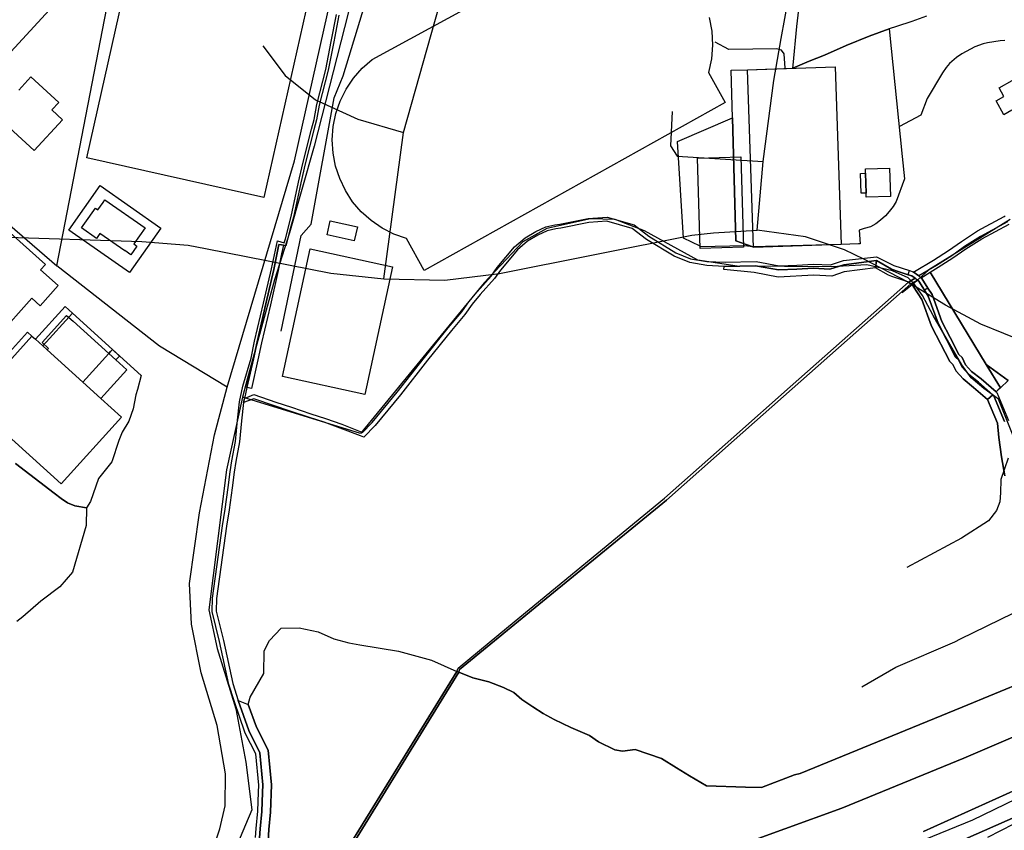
# Model space of a CAD drawing. Extents: x 577960 to 582939, y 6017202 to 6023066.
# Tile 104 of 217: x 579150 to 579558, y 6021038 to 6021373. Entities that reach past the tile are written whole.
import ezdxf

# ---------------------------------------------------------------- set-up
doc = ezdxf.new("R2010")
doc.units = 0
doc.header["$MEASUREMENT"] = 0
doc.linetypes.add('D', pattern=[0])
for name, color, linetype in [('LI__FLUR', 7, 'D'), ('LI__GEB', 7, 'Continuous'), ('LI__GEWAESSE', 7, 'D'), ('LI__STRASSE', 7, 'Continuous')]:
    doc.layers.add(name, color=color, linetype=linetype)

msp = doc.modelspace()

# ---------------------------------------------------------------- linework, layer by layer
at = {"layer": 'LI__FLUR', "color": 8, "linetype": 'D', "true_color": 0x808080}
for p, q in [((579471.637, 6021370.668), (579472.947, 6021381.194)), ((579279.02, 6021364.407), (579281.13, 6021375.522)), ((579282.109, 6021375.322), (579280, 6021364.217)), ((579525.307, 6021374.885), (579519.269, 6021372.666)), ((579470.167, 6021354.595), (579471.637, 6021370.668)), ((579501.536, 6021366.619), (579509.853, 6021369.617)), ((579509.853, 6021369.617), (579501.536, 6021366.619)), ((579512.921, 6021370.597), (579509.853, 6021369.617)), ((579509.853, 6021369.617), (579515.3, 6021316.809)), ((579519.269, 6021372.666), (579512.921, 6021370.597)), ((579492.099, 6021362.731), (579501.536, 6021366.619)), ((579501.536, 6021366.619), (579492.099, 6021362.731)), ((579276.801, 6021352.802), (579279.02, 6021364.407)), ((579280, 6021364.217), (579277.78, 6021352.582)), ((579483.073, 6021358.793), (579492.099, 6021362.731)), ((579492.099, 6021362.731), (579483.073, 6021358.793)), ((579476.695, 6021356.214), (579483.073, 6021358.793)), ((579483.073, 6021358.793), (579476.695, 6021356.214)), ((579272.992, 6021338.277), (579276.801, 6021352.802)), ((579444.497, 6021352.476), (579451.298, 6021352.718)), ((579451.298, 6021352.718), (579470.057, 6021353.385)), ((579470.057, 6021353.385), (579476.695, 6021356.214)), ((579476.695, 6021356.214), (579470.057, 6021353.385)), ((579470.057, 6021353.385), (579470.167, 6021354.595)), ((579277.78, 6021352.582), (579273.971, 6021338.068)), ((579445.046, 6021332.874), (579444.497, 6021352.476)), ((579271.912, 6021332.16), (579272.992, 6021338.277)), ((579273.971, 6021338.068), (579272.892, 6021331.94)), ((579422.275, 6021323.039), (579445.046, 6021332.874)), ((579446.475, 6021281.925), (579445.046, 6021332.874)), ((579445.046, 6021332.874), (579446.475, 6021281.925)), ((579270.792, 6021328.112), (579271.912, 6021332.16)), ((579272.892, 6021331.94), (579271.762, 6021327.852)), ((579267.163, 6021313.957), (579270.792, 6021328.112)), ((579271.762, 6021327.852), (579268.133, 6021313.727)), ((579424.793, 6021282.975), (579422.275, 6021323.039)), ((579515.3, 6021316.809), (579516.259, 6021307.532)), ((579265.494, 6021306.131), (579267.163, 6021313.957)), ((579268.133, 6021313.727), (579266.473, 6021305.921)), ((579170.419, 6021286.321), (579183.355, 6021304.744)), ((579183.355, 6021304.744), (579208.515, 6021287.2)), ((579262.385, 6021291.956), (579265.494, 6021306.131)), ((579266.473, 6021305.921), (579263.354, 6021291.726)), ((579516.259, 6021307.532), (579512.72, 6021298.126)), ((579511.551, 6021296.107), (579509.881, 6021294.028)), ((579512.72, 6021298.126), (579511.551, 6021296.107)), ((579260.085, 6021282.73), (579262.385, 6021291.956)), ((579263.354, 6021291.726), (579262.05, 6021286.889)), ((579385.318, 6021291.183), (579393.205, 6021291.752)), ((579393.205, 6021291.752), (579404.341, 6021288.583)), ((579508.292, 6021292.189), (579506.303, 6021290.409)), ((579509.881, 6021294.028), (579508.292, 6021292.189)), ((579546.397, 6021286), (579557.513, 6021291.987)), ((579557.513, 6021291.987), (579557.886, 6021292.212)), ((579363.646, 6021285.796), (579367.765, 6021287.695)), ((579367.765, 6021287.695), (579371.563, 6021288.504)), ((579371.563, 6021288.504), (579373.643, 6021288.834)), ((579373.643, 6021288.834), (579385.318, 6021291.183)), ((579385.548, 6021289.494), (579373.942, 6021287.165)), ((579393.025, 6021290.033), (579385.548, 6021289.494)), ((579403.491, 6021287.054), (579393.025, 6021290.033)), ((579404.341, 6021288.583), (579410.429, 6021283.875)), ((579502.164, 6021287.731), (579499.545, 6021286.991)), ((579504.323, 6021288.95), (579502.164, 6021287.731)), ((579506.303, 6021290.409), (579504.323, 6021288.95)), ((579558.863, 6021289.728), (579547.637, 6021283.681)), ((579548.237, 6021282.711), (579559.492, 6021288.778)), ((579195.539, 6021268.858), (579170.419, 6021286.321)), ((579208.515, 6021287.2), (579195.539, 6021268.858)), ((579262.05, 6021286.889), (579260.155, 6021279.861)), ((579359.178, 6021283.087), (579363.646, 6021285.796)), ((579364.446, 6021284.296), (579360.178, 6021281.707)), ((579368.305, 6021286.075), (579364.446, 6021284.296)), ((579371.873, 6021286.835), (579368.305, 6021286.075)), ((579373.942, 6021287.165), (579371.873, 6021286.835)), ((579409.499, 6021282.456), (579403.491, 6021287.054)), ((579410.429, 6021283.875), (579421.644, 6021276.917)), ((579499.545, 6021286.991), (579497.516, 6021286.381)), ((579497.516, 6021286.381), (579497.896, 6021280.634)), ((579539.81, 6021281.632), (579546.397, 6021286)), ((579547.637, 6021283.681), (579541.049, 6021279.523)), ((579254.197, 6021270.295), (579256.757, 6021281.941)), ((579256.16, 6021274.868), (579257.316, 6021280.451)), ((579257.316, 6021280.451), (579256.16, 6021274.868)), ((579256.757, 6021281.941), (579259.495, 6021281.011)), ((579257.316, 6021280.451), (579258.453, 6021280.213)), ((579258.453, 6021280.213), (579257.316, 6021280.451)), ((579259.176, 6021280.061), (579258.437, 6021276.49)), ((579258.453, 6021280.213), (579259.176, 6021280.061)), ((579259.176, 6021280.061), (579258.453, 6021280.213)), ((579260.155, 6021279.861), (579259.176, 6021280.061)), ((579259.495, 6021281.011), (579260.085, 6021282.73)), ((579347.692, 6021270.802), (579354.869, 6021279.399)), ((579354.869, 6021279.399), (579359.178, 6021283.087)), ((579360.178, 6021281.707), (579356.079, 6021278.199)), ((579420.895, 6021275.548), (579409.499, 6021282.456)), ((579431.611, 6021279.746), (579424.793, 6021282.975)), ((579431.631, 6021279.466), (579431.611, 6021279.746)), ((579450.144, 6021279.895), (579431.631, 6021279.466)), ((579453.412, 6021279.365), (579446.475, 6021281.925)), ((579446.475, 6021281.925), (579453.412, 6021279.365)), ((579453.412, 6021279.365), (579450.144, 6021279.895)), ((579489.979, 6021280.404), (579453.412, 6021279.365)), ((579497.206, 6021280.614), (579489.979, 6021280.404)), ((579497.896, 6021280.634), (579497.206, 6021280.614)), ((579534.392, 6021277.884), (579539.81, 6021281.632)), ((579541.049, 6021279.523), (579535.751, 6021275.704)), ((579541.649, 6021278.553), (579548.237, 6021282.711)), ((579258.437, 6021276.49), (579257.026, 6021269.675)), ((579356.079, 6021278.199), (579349.031, 6021269.753)), ((579427.432, 6021272.889), (579420.895, 6021275.548)), ((579421.644, 6021276.917), (579427.622, 6021274.508)), ((579491.018, 6021273.827), (579504.653, 6021275.345)), ((579504.653, 6021275.345), (579511.85, 6021271.647)), ((579528.274, 6021273.885), (579534.392, 6021277.884)), ((579535.751, 6021275.704), (579529.404, 6021271.756)), ((579536.271, 6021274.815), (579541.649, 6021278.553)), ((579255.167, 6021270.075), (579256.16, 6021274.868)), ((579256.16, 6021274.868), (579255.167, 6021270.075)), ((579434.449, 6021271.649), (579427.432, 6021272.889)), ((579427.622, 6021274.508), (579434.469, 6021273.368)), ((579441.637, 6021271.329), (579434.449, 6021271.649)), ((579434.469, 6021273.368), (579441.957, 6021273.068)), ((579441.487, 6021270.08), (579441.637, 6021271.329)), ((579454.522, 6021271.589), (579441.637, 6021271.329)), ((579441.637, 6021271.329), (579454.522, 6021271.589)), ((579441.957, 6021273.068), (579454.832, 6021273.388)), ((579464.128, 6021269.839), (579454.522, 6021271.589)), ((579454.522, 6021271.589), (579464.128, 6021269.839)), ((579454.832, 6021273.388), (579464.338, 6021271.498)), ((579464.338, 6021271.498), (579471.595, 6021271.868)), ((579471.595, 6021271.868), (579478.543, 6021272.228)), ((579478.543, 6021272.228), (579485.57, 6021271.977)), ((579491.078, 6021272.007), (579485.38, 6021270.208)), ((579485.38, 6021270.208), (579491.078, 6021272.007)), ((579485.57, 6021271.977), (579491.018, 6021273.827)), ((579504.613, 6021273.826), (579491.078, 6021272.007)), ((579491.078, 6021272.007), (579504.613, 6021273.826)), ((579504.263, 6021270.687), (579504.613, 6021273.826)), ((579504.613, 6021273.826), (579504.263, 6021270.687)), ((579504.613, 6021273.826), (579510.851, 6021270.137)), ((579510.851, 6021270.137), (579504.613, 6021273.826)), ((579511.85, 6021271.647), (579518.281, 6021269.581)), ((579520.327, 6021269.197), (579528.274, 6021273.885)), ((579529.404, 6021271.756), (579522.146, 6021267.358)), ((579530.103, 6021270.946), (579536.271, 6021274.815)), ((579250.958, 6021256.081), (579254.197, 6021270.295)), ((579251.938, 6021255.861), (579255.167, 6021270.075)), ((579255.167, 6021270.075), (579251.938, 6021255.861)), ((579257.026, 6021269.675), (579253.787, 6021255.431)), ((579339.375, 6021260.786), (579345.163, 6021267.344)), ((579345.163, 6021267.344), (579347.692, 6021270.802)), ((579349.031, 6021269.753), (579346.492, 6021266.274)), ((579454.022, 6021268.82), (579441.487, 6021270.08)), ((579463.958, 6021266.87), (579454.022, 6021268.82)), ((579478.683, 6021267.749), (579463.958, 6021266.87)), ((579471.665, 6021270.209), (579464.128, 6021269.839)), ((579464.128, 6021269.839), (579471.665, 6021270.209)), ((579478.363, 6021270.528), (579471.665, 6021270.209)), ((579471.665, 6021270.209), (579478.363, 6021270.528)), ((579485.38, 6021270.208), (579478.363, 6021270.528)), ((579478.363, 6021270.528), (579485.38, 6021270.208)), ((579486.17, 6021267.339), (579478.683, 6021267.749)), ((579491.298, 6021269.118), (579486.17, 6021267.339)), ((579504.263, 6021270.687), (579491.298, 6021269.118)), ((579509.651, 6021267.698), (579504.263, 6021270.687)), ((579510.97, 6021267.079), (579509.651, 6021267.698)), ((579510.851, 6021270.137), (579513.549, 6021269.258)), ((579513.549, 6021269.258), (579510.851, 6021270.137)), ((579513.549, 6021269.258), (579517.788, 6021267.879)), ((579517.788, 6021267.879), (579513.549, 6021269.258)), ((579517.788, 6021267.879), (579519.297, 6021267.388)), ((579519.297, 6021267.388), (579517.788, 6021267.879)), ((579518.281, 6021269.581), (579519.847, 6021269.078)), ((579519.297, 6021267.388), (579520.567, 6021266.439)), ((579520.567, 6021266.439), (579519.297, 6021267.388)), ((579519.847, 6021269.078), (579520.327, 6021269.197)), ((579519.847, 6021269.078), (579522.146, 6021267.358)), ((579522.146, 6021267.358), (579519.847, 6021269.078)), ((579522.146, 6021267.358), (579522.616, 6021267.008)), ((579523.156, 6021266.538), (579526.884, 6021268.907)), ((579526.884, 6021268.907), (579530.103, 6021270.946)), ((579526.884, 6021268.907), (579550.064, 6021230.771)), ((579550.064, 6021230.771), (579526.884, 6021268.907)), ((579346.492, 6021266.274), (579340.664, 6021259.677)), ((579468.925, 6021221.498), (579517.828, 6021264.859)), ((579518.827, 6021264.06), (579469.695, 6021220.609)), ((579469.695, 6021220.609), (579518.827, 6021264.06)), ((579514.693, 6021265.874), (579510.97, 6021267.079)), ((579517.828, 6021264.859), (579514.693, 6021265.874)), ((579517.828, 6021264.859), (579520.567, 6021266.439)), ((579520.567, 6021266.439), (579517.828, 6021264.859)), ((579517.828, 6021264.859), (579518.827, 6021264.06)), ((579518.827, 6021264.06), (579517.828, 6021264.859)), ((579521.626, 6021265.609), (579518.827, 6021264.06)), ((579518.827, 6021264.06), (579521.626, 6021265.609)), ((579519.837, 6021263.2), (579518.827, 6021264.06)), ((579518.827, 6021264.06), (579519.837, 6021263.2)), ((579523.376, 6021257.612), (579519.837, 6021263.2)), ((579519.837, 6021263.2), (579523.376, 6021257.612)), ((579520.567, 6021266.439), (579521.057, 6021266.079)), ((579521.057, 6021266.079), (579520.567, 6021266.439)), ((579521.057, 6021266.079), (579521.626, 6021265.609)), ((579521.626, 6021265.609), (579521.057, 6021266.079)), ((579521.626, 6021265.609), (579522.126, 6021265.179)), ((579522.126, 6021265.179), (579521.626, 6021265.609)), ((579522.126, 6021265.179), (579524.485, 6021261.452)), ((579524.485, 6021261.452), (579522.126, 6021265.179)), ((579522.616, 6021267.008), (579523.156, 6021266.538)), ((579523.426, 6021266.309), (579523.156, 6021266.538)), ((579523.156, 6021266.538), (579523.426, 6021266.309)), ((579525.917, 6021262.378), (579523.426, 6021266.309)), ((579523.426, 6021266.309), (579525.917, 6021262.378)), ((579335.986, 6021256.718), (579339.375, 6021260.786)), ((579340.664, 6021259.677), (579337.336, 6021255.679)), ((579524.485, 6021261.452), (579526.075, 6021258.941)), ((579526.075, 6021258.941), (579524.485, 6021261.452)), ((579527.614, 6021259.701), (579525.917, 6021262.378)), ((579525.917, 6021262.378), (579527.614, 6021259.701)), ((579531.702, 6021248.485), (579527.614, 6021259.701)), ((579527.614, 6021259.701), (579531.702, 6021248.485)), ((579247.299, 6021240.377), (579250.958, 6021256.081)), ((579248.269, 6021240.158), (579251.938, 6021255.861)), ((579251.938, 6021255.861), (579248.269, 6021240.158)), ((579253.787, 6021255.431), (579250.128, 6021239.748)), ((579332.967, 6021252.48), (579335.986, 6021256.718)), ((579337.336, 6021255.679), (579334.307, 6021251.44)), ((579527.394, 6021246.596), (579523.376, 6021257.612)), ((579523.376, 6021257.612), (579527.394, 6021246.596)), ((579526.075, 6021258.941), (579530.143, 6021247.806)), ((579530.143, 6021247.806), (579526.075, 6021258.941)), ((579156.553, 6021241.19), (579168.819, 6021254.694)), ((579159.582, 6021238.441), (579171.868, 6021251.945)), ((579171.868, 6021251.945), (579159.582, 6021238.441)), ((579168.819, 6021254.694), (579171.868, 6021251.945)), ((579171.868, 6021251.945), (579188.501, 6021236.941)), ((579327.399, 6021245.873), (579332.967, 6021252.48)), ((579334.307, 6021251.44), (579328.709, 6021244.793)), ((579530.143, 6021247.806), (579533.591, 6021241.078)), ((579533.591, 6021241.078), (579530.143, 6021247.806)), ((579535.101, 6021241.848), (579531.702, 6021248.485)), ((579531.702, 6021248.485), (579535.101, 6021241.848)), ((579123.685, 6021211.403), (579153.304, 6021244.119)), ((579153.304, 6021244.119), (579155.144, 6021242.45)), ((579317.543, 6021233.618), (579327.399, 6021245.873)), ((579328.709, 6021244.793), (579318.872, 6021232.558)), ((579534.911, 6021231.922), (579527.394, 6021246.596)), ((579527.394, 6021246.596), (579534.911, 6021231.922)), ((579155.144, 6021242.45), (579156.553, 6021241.19)), ((579159.582, 6021238.441), (579156.553, 6021241.19)), ((579156.553, 6021241.19), (579159.582, 6021238.441)), ((579245.809, 6021233.32), (579247.299, 6021240.377)), ((579246.779, 6021233.11), (579248.269, 6021240.158)), ((579248.269, 6021240.158), (579246.779, 6021233.11)), ((579250.128, 6021239.748), (579248.638, 6021232.701)), ((579533.591, 6021241.078), (579537.33, 6021233.791)), ((579537.33, 6021233.791), (579533.591, 6021241.078)), ((579538.689, 6021234.851), (579535.101, 6021241.848)), ((579535.101, 6021241.848), (579538.689, 6021234.851)), ((579161.441, 6021236.772), (579159.582, 6021238.441)), ((579159.582, 6021238.441), (579161.441, 6021236.772)), ((579176.255, 6021223.406), (579161.441, 6021236.772)), ((579161.441, 6021236.772), (579176.255, 6021223.406)), ((579186.972, 6021235.251), (579176.255, 6021223.406)), ((579176.255, 6021223.406), (579186.972, 6021235.251)), ((579187.701, 6021236.061), (579186.972, 6021235.251)), ((579186.972, 6021235.251), (579187.701, 6021236.061)), ((579188.431, 6021236.861), (579187.701, 6021236.061)), ((579187.701, 6021236.061), (579188.431, 6021236.861)), ((579188.501, 6021236.941), (579188.431, 6021236.861)), ((579188.431, 6021236.861), (579188.501, 6021236.941)), ((579188.501, 6021236.941), (579200.396, 6021226.215)), ((579540.099, 6021233.591), (579538.689, 6021234.851)), ((579538.689, 6021234.851), (579540.099, 6021233.591)), ((579242.45, 6021221.715), (579245.809, 6021233.32)), ((579244.08, 6021221.215), (579246.779, 6021233.11)), ((579246.779, 6021233.11), (579244.08, 6021221.215)), ((579248.638, 6021232.701), (579245.939, 6021220.795)), ((579306.306, 6021219.244), (579317.543, 6021233.618)), ((579318.872, 6021232.558), (579307.626, 6021218.175)), ((579536.26, 6021230.722), (579534.911, 6021231.922)), ((579534.911, 6021231.922), (579536.26, 6021230.722)), ((579537.53, 6021228.003), (579536.26, 6021230.722)), ((579536.26, 6021230.722), (579537.53, 6021228.003)), ((579537.33, 6021233.791), (579538.709, 6021232.552)), ((579538.709, 6021232.552), (579537.33, 6021233.791)), ((579538.709, 6021232.552), (579540.059, 6021229.673)), ((579540.059, 6021229.673), (579538.709, 6021232.552)), ((579541.488, 6021230.622), (579540.099, 6021233.591)), ((579540.099, 6021233.591), (579541.488, 6021230.622)), ((579543.967, 6021227.863), (579541.488, 6021230.622)), ((579541.488, 6021230.622), (579543.967, 6021227.863)), ((579550.064, 6021230.771), (579555.963, 6021221.066)), ((579555.963, 6021221.066), (579550.064, 6021230.771)), ((579550.064, 6021230.771), (579559.102, 6021224.104)), ((579559.102, 6021224.104), (579550.064, 6021230.771)), ((579540.479, 6021224.725), (579537.53, 6021228.003)), ((579537.53, 6021228.003), (579540.479, 6021224.725)), ((579540.059, 6021229.673), (579542.708, 6021226.734)), ((579542.708, 6021226.734), (579540.059, 6021229.673)), ((579542.708, 6021226.734), (579546.796, 6021223.455)), ((579546.796, 6021223.455), (579542.708, 6021226.734)), ((579547.916, 6021224.744), (579543.967, 6021227.863)), ((579543.967, 6021227.863), (579547.916, 6021224.744)), ((579200.396, 6021226.215), (579198.757, 6021220.307)), ((579544.827, 6021221.196), (579540.479, 6021224.725)), ((579540.479, 6021224.725), (579544.827, 6021221.196)), ((579546.796, 6021223.455), (579552.814, 6021218.217)), ((579552.814, 6021218.217), (579546.796, 6021223.455)), ((579554.113, 6021219.346), (579547.916, 6021224.744)), ((579547.916, 6021224.744), (579554.113, 6021219.346)), ((579559.102, 6021224.104), (579555.963, 6021221.066)), ((579198.757, 6021220.307), (579198.067, 6021218.158)), ((579240.981, 6021215.258), (579242.45, 6021221.715)), ((579244.08, 6021221.215), (579243.04, 6021216.637)), ((579243.04, 6021216.637), (579246.899, 6021218.276)), ((579245.939, 6021220.795), (579244.08, 6021221.215)), ((579246.899, 6021218.276), (579256.025, 6021215.167)), ((579295.87, 6021206.649), (579306.306, 6021219.244)), ((579445.544, 6021200.767), (579468.925, 6021221.498)), ((579469.695, 6021220.609), (579445.674, 6021199.338)), ((579445.674, 6021199.338), (579469.695, 6021220.609)), ((579550.535, 6021216.238), (579544.827, 6021221.196)), ((579544.827, 6021221.196), (579550.535, 6021216.238)), ((579550.535, 6021216.238), (579552.814, 6021218.217)), ((579552.814, 6021218.217), (579550.535, 6021216.238)), ((579552.814, 6021218.217), (579553.024, 6021218.047)), ((579553.024, 6021218.047), (579552.814, 6021218.217)), ((579554.903, 6021220.036), (579554.113, 6021219.346)), ((579554.113, 6021219.346), (579554.433, 6021219.067)), ((579554.433, 6021219.067), (579559.301, 6021207.571)), ((579555.963, 6021221.066), (579554.903, 6021220.036)), ((579198.067, 6021218.158), (579196.967, 6021212.4)), ((579240.201, 6021207.621), (579240.981, 6021215.258)), ((579242.66, 6021214.978), (579241.89, 6021207.451)), ((579242.66, 6021214.978), (579243.04, 6021216.637)), ((579243.04, 6021216.637), (579242.66, 6021214.978)), ((579246.909, 6021216.477), (579242.66, 6021214.978)), ((579255.485, 6021213.558), (579246.909, 6021216.477)), ((579256.025, 6021215.167), (579262.533, 6021213.068)), ((579307.626, 6021218.175), (579297.14, 6021205.52)), ((579554.683, 6021206.422), (579550.535, 6021216.238)), ((579550.535, 6021216.238), (579554.683, 6021206.422)), ((579553.024, 6021218.047), (579557.632, 6021207.151)), ((579557.632, 6021207.151), (579553.024, 6021218.047)), ((579196.967, 6021212.4), (579195.208, 6021207.272)), ((579261.993, 6021211.459), (579255.485, 6021213.558)), ((579269.98, 6021208.729), (579261.993, 6021211.459)), ((579262.533, 6021213.068), (579270.51, 6021210.339)), ((579270.51, 6021210.339), (579276.557, 6021208.409)), ((579195.208, 6021207.272), (579192.499, 6021202.714)), ((579239.391, 6021198.894), (579240.201, 6021207.621)), ((579241.89, 6021207.451), (579241.07, 6021198.654)), ((579276.017, 6021206.8), (579269.98, 6021208.729)), ((579282.745, 6021204.411), (579276.017, 6021206.8)), ((579276.557, 6021208.409), (579283.335, 6021206)), ((579283.335, 6021206), (579291.711, 6021202.741)), ((579291.991, 6021202.621), (579295.87, 6021206.649)), ((579555.193, 6021200.544), (579554.683, 6021206.422)), ((579554.683, 6021206.422), (579555.193, 6021200.544)), ((579192.499, 6021202.714), (579191.029, 6021199.276)), ((579291.072, 6021201.162), (579282.745, 6021204.411)), ((579291.711, 6021202.741), (579291.991, 6021202.621)), ((579297.14, 6021205.52), (579292.411, 6021200.602)), ((579191.029, 6021199.276), (579188.15, 6021190.499)), ((579237.861, 6021190.858), (579239.391, 6021198.894)), ((579241.07, 6021198.654), (579239.541, 6021190.568)), ((579292.411, 6021200.602), (579291.072, 6021201.162)), ((579416.944, 6021175.398), (579445.544, 6021200.767)), ((579445.674, 6021199.338), (579417.664, 6021174.529)), ((579417.664, 6021174.529), (579445.674, 6021199.338)), ((579556.402, 6021192.537), (579555.193, 6021200.544)), ((579555.193, 6021200.544), (579556.402, 6021192.537)), ((579164.269, 6021177.475), (579148.275, 6021189.701)), ((579148.275, 6021189.701), (579164.269, 6021177.475)), ((579188.15, 6021190.499), (579182.702, 6021183.482)), ((579237.181, 6021186.339), (579237.861, 6021190.858)), ((579239.541, 6021190.568), (579238.861, 6021186.099)), ((579557.712, 6021184.58), (579556.402, 6021192.537)), ((579556.402, 6021192.537), (579557.712, 6021184.58)), ((579236.302, 6021179.872), (579237.181, 6021186.339)), ((579238.861, 6021186.099), (579237.981, 6021179.642)), ((579182.702, 6021183.482), (579179.323, 6021174.076)), ((579167.247, 6021175.276), (579164.269, 6021177.475)), ((579164.269, 6021177.475), (579167.247, 6021175.276)), ((579235.042, 6021170.836), (579236.302, 6021179.872)), ((579237.981, 6021179.642), (579236.721, 6021170.596)), ((579169.846, 6021173.417), (579167.247, 6021175.276)), ((579167.247, 6021175.276), (579169.846, 6021173.417)), ((579172.915, 6021172.187), (579169.846, 6021173.417)), ((579169.846, 6021173.417), (579172.915, 6021172.187)), ((579179.323, 6021174.076), (579177.713, 6021171.447)), ((579352.327, 6021122.262), (579416.944, 6021175.398)), ((579417.664, 6021174.529), (579367.991, 6021133.856)), ((579367.991, 6021133.856), (579417.664, 6021174.529)), ((579177.713, 6021171.447), (579172.915, 6021172.187)), ((579172.915, 6021172.187), (579177.713, 6021171.447)), ((579177.713, 6021171.447), (579177.613, 6021164.14)), ((579234.002, 6021163.988), (579235.042, 6021170.836)), ((579236.721, 6021170.596), (579235.681, 6021163.748)), ((579177.613, 6021164.14), (579171.895, 6021144.708)), ((579229.853, 6021133.991), (579234.002, 6021163.988)), ((579235.681, 6021163.748), (579231.552, 6021133.841)), ((579171.895, 6021144.708), (579166.697, 6021138.711)), ((579166.697, 6021138.711), (579158.849, 6021132.763)), ((579158.849, 6021132.763), (579151.372, 6021126.336)), ((579229.673, 6021128.513), (579229.853, 6021133.991)), ((579231.552, 6021133.841), (579231.382, 6021128.693)), ((579367.991, 6021133.856), (579332.104, 6021104.479)), ((579332.104, 6021104.479), (579367.991, 6021133.856)), ((579231.382, 6021128.693), (579234.401, 6021116.467)), ((579151.372, 6021126.336), (579148.863, 6021124.377)), ((579232.741, 6021116.088), (579229.673, 6021128.513)), ((579253.424, 6021116.447), (579258.322, 6021121.585)), ((579258.322, 6021121.585), (579265.699, 6021121.744)), ((579265.699, 6021121.744), (579273.536, 6021120.085)), ((579331.464, 6021105.109), (579352.327, 6021122.262)), ((579234.401, 6021116.467), (579238.239, 6021098.734)), ((579251.244, 6021112.189), (579253.424, 6021116.447)), ((579273.536, 6021120.085), (579280.074, 6021117.216)), ((579280.074, 6021117.216), (579286.271, 6021115.486)), ((579236.599, 6021098.295), (579232.741, 6021116.088)), ((579286.271, 6021115.486), (579290.79, 6021114.736)), ((579290.79, 6021114.736), (579306.864, 6021112.077)), ((579251.114, 6021102.822), (579251.244, 6021112.189)), ((579306.864, 6021112.077), (579320.479, 6021108.418)), ((579320.479, 6021108.418), (579330.995, 6021103.68)), ((579540.137, 6021088.959), (579589.978, 6021109.519)), ((579589.978, 6021109.519), (579540.137, 6021088.959)), ((579330.995, 6021103.68), (579331.464, 6021105.109)), ((579332.104, 6021104.479), (579331.754, 6021103.43)), ((579331.754, 6021103.43), (579332.104, 6021104.479)), ((579245.396, 6021093.056), (579251.114, 6021102.822)), ((579249.313, 6020971.735), (579330.995, 6021103.68)), ((579330.995, 6021103.68), (579249.313, 6020971.735)), ((579331.754, 6021103.43), (579250.542, 6020971.725)), ((579250.542, 6020971.725), (579331.754, 6021103.43)), ((579330.995, 6021103.68), (579331.754, 6021103.43)), ((579331.754, 6021103.43), (579330.995, 6021103.68)), ((579331.754, 6021103.43), (579337.552, 6021101.09)), ((579337.552, 6021101.09), (579331.754, 6021103.43)), ((579337.552, 6021101.09), (579344.17, 6021099.321)), ((579344.17, 6021099.321), (579337.552, 6021101.09)), ((579238.898, 6021091.107), (579236.599, 6021098.295)), ((579238.239, 6021098.734), (579240.508, 6021091.647)), ((579344.17, 6021099.321), (579350.217, 6021097.112)), ((579350.217, 6021097.112), (579344.17, 6021099.321)), ((579350.217, 6021097.112), (579354.606, 6021095.032)), ((579354.606, 6021095.032), (579350.217, 6021097.112)), ((579244.606, 6021090.058), (579245.396, 6021093.056)), ((579354.606, 6021095.032), (579357.804, 6021092.023)), ((579357.804, 6021092.023), (579354.606, 6021095.032)), ((579357.804, 6021092.023), (579362.353, 6021089.035)), ((579362.353, 6021089.035), (579357.804, 6021092.023)), ((579243.246, 6021078.572), (579238.898, 6021091.107)), ((579240.508, 6021091.647), (579244.826, 6021079.232)), ((579244.826, 6021079.232), (579240.508, 6021091.647)), ((579240.508, 6021091.647), (579244.606, 6021090.058)), ((579248.125, 6021080.671), (579244.606, 6021090.058)), ((579244.606, 6021090.058), (579248.125, 6021080.671)), ((579362.353, 6021089.035), (579366.631, 6021086.226)), ((579366.631, 6021086.226), (579362.353, 6021089.035)), ((579472.991, 6021061.412), (579540.137, 6021088.959)), ((579540.137, 6021088.959), (579472.991, 6021061.412)), ((579366.631, 6021086.226), (579371.239, 6021083.806)), ((579371.239, 6021083.806), (579366.631, 6021086.226)), ((579371.239, 6021083.806), (579378.097, 6021080.537)), ((579378.097, 6021080.537), (579371.239, 6021083.806)), ((579585.77, 6021087.129), (579540.736, 6021067.768)), ((579540.736, 6021067.768), (579585.77, 6021087.129)), ((579252.933, 6021071.045), (579248.125, 6021080.671)), ((579248.125, 6021080.671), (579252.933, 6021071.045)), ((579378.097, 6021080.537), (579385.814, 6021077.169)), ((579385.814, 6021077.169), (579378.097, 6021080.537)), ((579243.432, 6021078.2), (579243.246, 6021078.572)), ((579247.755, 6021069.566), (579243.432, 6021078.2)), ((579244.826, 6021079.232), (579249.414, 6021070.036)), ((579249.414, 6021070.036), (579244.826, 6021079.232)), ((579385.814, 6021077.169), (579389.522, 6021074.55)), ((579389.522, 6021074.55), (579385.814, 6021077.169)), ((579389.522, 6021074.55), (579396.34, 6021071.201)), ((579396.34, 6021071.201), (579389.522, 6021074.55)), ((579248.974, 6021056.651), (579247.755, 6021069.566)), ((579249.414, 6021070.036), (579250.673, 6021056.701)), ((579250.673, 6021056.701), (579249.414, 6021070.036)), ((579254.282, 6021056.801), (579252.933, 6021071.045)), ((579252.933, 6021071.045), (579254.282, 6021056.801)), ((579396.34, 6021071.201), (579399.548, 6021070.641)), ((579399.548, 6021070.641), (579396.34, 6021071.201)), ((579399.548, 6021070.641), (579404.707, 6021071.36)), ((579404.707, 6021071.36), (579399.548, 6021070.641)), ((579404.707, 6021071.36), (579415.672, 6021067.612)), ((579415.672, 6021067.612), (579404.707, 6021071.36)), ((579415.672, 6021067.612), (579421.82, 6021063.803)), ((579421.82, 6021063.803), (579415.672, 6021067.612)), ((579540.736, 6021067.768), (579490.214, 6021047.167)), ((579490.214, 6021047.167), (579540.736, 6021067.768)), ((579421.82, 6021063.803), (579427.188, 6021060.484)), ((579427.188, 6021060.484), (579421.82, 6021063.803)), ((579524.062, 6021037.39), (579586.459, 6021065.727)), ((579586.459, 6021065.727), (579524.062, 6021037.39)), ((579427.188, 6021060.484), (579434.305, 6021056.325)), ((579434.305, 6021056.325), (579427.188, 6021060.484)), ((579457.007, 6021055.695), (579470.732, 6021060.933)), ((579470.732, 6021060.933), (579457.007, 6021055.695)), ((579470.732, 6021060.933), (579472.991, 6021061.412)), ((579472.991, 6021061.412), (579470.732, 6021060.933)), ((579248.864, 6021053.732), (579248.974, 6021056.651)), ((579250.673, 6021056.701), (579250.563, 6021053.632)), ((579250.563, 6021053.632), (579250.673, 6021056.701)), ((579253.852, 6021045.465), (579254.282, 6021056.801)), ((579254.282, 6021056.801), (579253.852, 6021045.465)), ((579434.305, 6021056.325), (579450.419, 6021055.745)), ((579450.419, 6021055.745), (579434.305, 6021056.325)), ((579450.419, 6021055.745), (579457.007, 6021055.695)), ((579457.007, 6021055.695), (579450.419, 6021055.745)), ((579248.564, 6021045.825), (579248.864, 6021053.732)), ((579250.563, 6021053.632), (579250.263, 6021045.715)), ((579250.263, 6021045.715), (579250.563, 6021053.632)), ((579490.214, 6021047.167), (579443.151, 6021029.946)), ((579443.151, 6021029.946), (579490.214, 6021047.167)), ((579247.854, 6021038.698), (579248.564, 6021045.825)), ((579250.263, 6021045.715), (579249.543, 6021038.558)), ((579249.543, 6021038.558), (579250.263, 6021045.715)), ((579253.132, 6021038.268), (579253.852, 6021045.465)), ((579253.852, 6021045.465), (579253.132, 6021038.268)), ((579510.936, 6021021.017), (579567.276, 6021045.796)), ((579567.276, 6021045.796), (579510.936, 6021021.017)), ((579247.614, 6021034.97), (579247.854, 6021038.698)), ((579249.543, 6021038.558), (579249.193, 6021032.92)), ((579249.193, 6021032.92), (579249.543, 6021038.558)), ((579252.552, 6021028.442), (579253.132, 6021038.268)), ((579253.132, 6021038.268), (579252.552, 6021028.442))]:
    msp.add_line(p, q, dxfattribs=at)
at = {"layer": 'LI__GEB', "color": 5, "linetype": 'D', "true_color": 0x0100ff}
for p, q in [((579177.789, 6021316.317), (579200.649, 6021418.076)), ((579273.989, 6021401.6), (579251.129, 6021299.842)), ((579295.934, 6021356.917), (579375.733, 6021400.52)), ((579435.441, 6021374.297), (579436.528, 6021368.645)), ((579436.528, 6021368.645), (579436.827, 6021362.898)), ((579436.827, 6021362.898), (579436.332, 6021357.164)), ((579291.808, 6021353.306), (579295.934, 6021356.917)), ((579436.332, 6021357.164), (579435.051, 6021351.553)), ((579288.185, 6021349.19), (579291.808, 6021353.306)), ((579451.298, 6021352.718), (579487.535, 6021353.923)), ((579453.742, 6021279.2), (579451.298, 6021352.718)), ((579487.535, 6021353.923), (579489.979, 6021280.404)), ((579285.126, 6021344.639), (579288.185, 6021349.19)), ((579435.051, 6021351.553), (579441.963, 6021339.201)), ((579282.684, 6021339.73), (579285.126, 6021344.639)), ((579280.898, 6021334.546), (579282.684, 6021339.73)), ((579441.963, 6021339.201), (579317.502, 6021269.563)), ((579279.8, 6021329.174), (579280.898, 6021334.546)), ((579279.408, 6021323.704), (579279.8, 6021329.174)), ((579279.729, 6021318.231), (579279.408, 6021323.704)), ((579251.129, 6021299.842), (579177.789, 6021316.317)), ((579280.757, 6021312.845), (579279.729, 6021318.231)), ((579430.554, 6021316.173), (579448.549, 6021316.687)), ((579431.622, 6021278.739), (579430.554, 6021316.173)), ((579448.549, 6021316.687), (579449.617, 6021279.252)), ((579282.475, 6021307.637), (579280.757, 6021312.845)), ((579498.046, 6021309.822), (579500.095, 6021309.882)), ((579498.266, 6021301.605), (579498.046, 6021309.822)), ((579500.095, 6021309.882), (579500.315, 6021301.655)), ((579284.853, 6021302.697), (579282.475, 6021307.637)), ((579287.852, 6021298.107), (579284.853, 6021302.697)), ((579500.315, 6021301.655), (579498.266, 6021301.605)), ((579291.422, 6021293.944), (579287.852, 6021298.107)), ((579295.501, 6021290.28), (579291.422, 6021293.944)), ((579300.02, 6021287.175), (579295.501, 6021290.28)), ((579304.904, 6021284.683), (579300.02, 6021287.175)), ((579310.071, 6021282.845), (579304.904, 6021284.683)), ((579317.502, 6021269.563), (579310.071, 6021282.845)), ((579489.979, 6021280.404), (579453.742, 6021279.2)), ((579258.835, 6021225.733), (579270.265, 6021278.544)), ((579270.265, 6021278.544), (579304.372, 6021271.162)), ((579449.617, 6021279.252), (579431.622, 6021278.739)), ((579304.372, 6021271.162), (579292.942, 6021218.351)), ((579517.788, 6021267.879), (579518.045, 6021268.768)), ((579519.297, 6021267.388), (579517.788, 6021267.879)), ((579518.045, 6021268.768), (579518.281, 6021269.581)), ((579518.281, 6021269.581), (579519.847, 6021269.078)), ((579520.567, 6021266.439), (579519.297, 6021267.388)), ((579519.847, 6021269.078), (579522.146, 6021267.358)), ((579522.146, 6021267.358), (579522.616, 6021267.008)), ((579521.057, 6021266.079), (579520.567, 6021266.439)), ((579521.626, 6021265.609), (579521.057, 6021266.079)), ((579522.126, 6021265.179), (579521.626, 6021265.609)), ((579524.485, 6021261.452), (579522.126, 6021265.179)), ((579522.616, 6021267.008), (579523.156, 6021266.538)), ((579523.156, 6021266.538), (579523.426, 6021266.309)), ((579523.426, 6021266.309), (579525.917, 6021262.378)), ((579525.242, 6021261.941), (579524.485, 6021261.452)), ((579525.917, 6021262.378), (579525.242, 6021261.941)), ((579186.972, 6021235.251), (579187.701, 6021236.061)), ((579189.91, 6021232.592), (579186.972, 6021235.251)), ((579187.701, 6021236.061), (579188.431, 6021236.861)), ((579188.431, 6021236.861), (579191.37, 6021234.212)), ((579191.37, 6021234.212), (579189.91, 6021232.592)), ((579292.942, 6021218.351), (579258.835, 6021225.733))]:
    msp.add_line(p, q, dxfattribs=at)
at = {"layer": 'LI__GEB', "color": 5, "linetype": 'D', "true_color": 0x0000ff}
for p, q in [((579187.106, 6021404.534), (579144.881, 6021358.533)), ((579149.719, 6021344.279), (579154.737, 6021349.747)), ((579154.737, 6021349.747), (579166.222, 6021339.19)), ((579555.375, 6021345.266), (579560.79, 6021348.311)), ((579557.386, 6021341.688), (579555.375, 6021345.266)), ((579554.111, 6021339.86), (579557.386, 6021341.688)), ((579166.222, 6021339.19), (579163.343, 6021336.062)), ((579557.34, 6021334.097), (579554.111, 6021339.86)), ((579163.343, 6021336.062), (579167.781, 6021331.993)), ((579560.614, 6021335.962), (579557.34, 6021334.097)), ((579156.066, 6021319.239), (579142.381, 6021331.804)), ((579167.781, 6021331.993), (579156.066, 6021319.239)), ((579500.045, 6021311.741), (579510.071, 6021312.011)), ((579510.071, 6021312.011), (579510.391, 6021300.195)), ((579500.095, 6021309.882), (579500.045, 6021311.741)), ((579500.315, 6021301.655), (579500.095, 6021309.882)), ((579123.467, 6021305.425), (579160.722, 6021272.157)), ((579500.355, 6021299.926), (579500.315, 6021301.655)), ((579510.391, 6021300.195), (579500.355, 6021299.926)), ((579182.415, 6021294.748), (579184.554, 6021297.816)), ((579184.554, 6021297.816), (579185.314, 6021298.906)), ((579185.314, 6021298.906), (579201.957, 6021287.29)), ((579177.087, 6021289.23), (579181.425, 6021295.447)), ((579181.425, 6021295.447), (579182.415, 6021294.748)), ((579175.597, 6021287.221), (579177.027, 6021289.27)), ((579177.027, 6021289.27), (579177.087, 6021289.23)), ((579277.309, 6021284.369), (579278.608, 6021290.227)), ((579278.608, 6021290.227), (579289.814, 6021287.747)), ((579289.814, 6021287.747), (579288.525, 6021281.89)), ((579181.835, 6021282.893), (579175.597, 6021287.221)), ((579183.254, 6021284.942), (579181.835, 6021282.893)), ((579193.52, 6021277.814), (579183.254, 6021284.942)), ((579201.957, 6021287.29), (579197.279, 6021280.593)), ((579288.525, 6021281.89), (579277.309, 6021284.369)), ((579198.588, 6021279.683), (579196.069, 6021276.095)), ((579197.279, 6021280.593), (579198.588, 6021279.683)), ((579193.55, 6021277.864), (579193.52, 6021277.814)), ((579196.069, 6021276.095), (579193.55, 6021277.864)), ((579160.722, 6021272.157), (579158.723, 6021269.908)), ((579158.723, 6021269.908), (579166.05, 6021263.391)), ((579166.05, 6021263.391), (579158.593, 6021255.014)), ((579155.074, 6021258.143), (579139.45, 6021240.601)), ((579158.593, 6021255.014), (579155.074, 6021258.143)), ((579159.312, 6021239.78), (579169.499, 6021251.046)), ((579169.499, 6021251.046), (579172.158, 6021248.637)), ((579172.158, 6021248.637), (579186.972, 6021235.251)), ((579130.172, 6021214.771), (579155.144, 6021242.45)), ((579155.144, 6021242.45), (579156.553, 6021241.19)), ((579156.553, 6021241.19), (579159.582, 6021238.441)), ((579161.981, 6021237.371), (579159.312, 6021239.78)), ((579159.582, 6021238.441), (579161.441, 6021236.772)), ((579161.441, 6021236.772), (579161.981, 6021237.371)), ((579161.441, 6021236.772), (579176.255, 6021223.406)), ((579176.255, 6021223.406), (579161.441, 6021236.772)), ((579176.255, 6021223.406), (579186.972, 6021235.251)), ((579186.972, 6021235.251), (579176.255, 6021223.406)), ((579186.972, 6021235.251), (579189.91, 6021232.592)), ((579189.91, 6021232.592), (579194.379, 6021228.554)), ((579194.379, 6021228.554), (579183.682, 6021216.709)), ((579176.255, 6021223.406), (579183.682, 6021216.709)), ((579183.682, 6021216.709), (579176.255, 6021223.406)), ((579167.277, 6021181.304), (579130.172, 6021214.771)), ((579183.682, 6021216.709), (579192.249, 6021208.982)), ((579192.249, 6021208.982), (579167.277, 6021181.304))]:
    msp.add_line(p, q, dxfattribs=at)
at = {"layer": 'LI__GEWAESSE', "color": 161, "linetype": 'D', "true_color": 0x56aaff}
for p, q in [((579291.239, 6021396.914), (579271.962, 6021321.134)), ((579271.962, 6021321.134), (579261.665, 6021285.149)), ((579386.338, 6021291.053), (579368.245, 6021287.025)), ((579396.514, 6021290.703), (579386.338, 6021291.053)), ((579408.689, 6021286.074), (579396.514, 6021290.703)), ((579261.665, 6021285.149), (579255.457, 6021265.817)), ((579368.245, 6021287.025), (579358.228, 6021281.508)), ((579430.701, 6021273.848), (579408.689, 6021286.074)), ((579358.228, 6021281.508), (579342.234, 6021264.525)), ((579446.963, 6021271.403), (579430.701, 6021273.848)), ((579486.015, 6021271.191), (579446.963, 6021271.403)), ((579500.62, 6021272.038), (579486.015, 6021271.191)), ((579511.245, 6021269.518), (579500.62, 6021272.038)), ((579517.719, 6021266.59), (579511.245, 6021269.518)), ((579255.457, 6021265.817), (579244.27, 6021225.074)), ((579342.234, 6021264.525), (579321.291, 6021239.036)), ((579520.142, 6021264.232), (579517.719, 6021266.59)), ((579523, 6021260.294), (579520.142, 6021264.232)), ((579523.698, 6021259.332), (579523, 6021260.294)), ((579528.136, 6021250.975), (579523.698, 6021259.332)), ((579539.968, 6021230.606), (579528.136, 6021250.975)), ((579321.291, 6021239.036), (579291.062, 6021202.181)), ((579543.862, 6021225.214), (579539.968, 6021230.606)), ((579244.27, 6021225.074), (579242.27, 6021217.177)), ((579549.104, 6021220.721), (579543.862, 6021225.214)), ((579555.153, 6021216.368), (579549.104, 6021220.721)), ((579242.27, 6021217.177), (579235.692, 6021187.189)), ((579291.062, 6021202.181), (579242.27, 6021217.177)), ((579563.949, 6021194.276), (579555.153, 6021216.368)), ((579235.692, 6021187.189), (579228.273, 6021129.213)), ((579228.273, 6021129.213), (579231.772, 6021113.119)), ((579231.772, 6021113.119), (579239.468, 6021088.229)), ((579239.468, 6021088.229), (579243.666, 6021066.137)), ((579243.666, 6021066.137), (579246.135, 6021046.415)), ((579246.135, 6021046.415), (579239.787, 6021031.351))]:
    msp.add_line(p, q, dxfattribs=at)
at = {"layer": 'LI__STRASSE', "color": 251, "linetype": 'D', "true_color": 0x656464}
for p, q in [((579165.461, 6021271.558), (579195.785, 6021428.119)), ((579263.785, 6021314.977), (579284.486, 6021407.635)), ((579283.962, 6021350.205), (579293.283, 6021380.9)), ((579443.558, 6021361.12), (579437.893, 6021364.133)), ((579463.325, 6021361.361), (579443.558, 6021361.12)), ((579465.374, 6021360.758), (579463.325, 6021361.361)), ((579545.361, 6021362.23), (579539.945, 6021359.231)), ((579548.704, 6021363.457), (579545.361, 6021362.23)), ((579550.518, 6021363.888), (579548.704, 6021363.457)), ((579555.87, 6021364.653), (579550.518, 6021363.888)), ((579557.694, 6021364.772), (579555.87, 6021364.653)), ((579466.459, 6021359.312), (579465.374, 6021360.758)), ((579466.835, 6021353.353), (579466.459, 6021359.312)), ((579537.794, 6021357.716), (579534.863, 6021355.266)), ((579539.945, 6021359.231), (579537.794, 6021357.716)), ((579533.511, 6021353.694), (579531.879, 6021351.468)), ((579534.863, 6021355.266), (579533.511, 6021353.694)), ((579280.266, 6021341.045), (579283.962, 6021350.205)), ((579531.879, 6021351.468), (579525.616, 6021340.741)), ((579270.623, 6021288.815), (579280.266, 6021341.045)), ((579525.616, 6021340.741), (579523.008, 6021333.873)), ((579523.008, 6021333.873), (579514.173, 6021329.208)), ((579117.881, 6021312.535), (579165.461, 6021271.558)), ((579235.914, 6021221.388), (579263.785, 6021314.977)), ((579266.606, 6021284.154), (579270.623, 6021288.815)), ((579559.943, 6021290.783), (579526.265, 6021269.847)), ((579258.249, 6021244.459), (579266.606, 6021284.154)), ((579207.954, 6021238.37), (579165.461, 6021271.558)), ((579526.265, 6021269.847), (579520.142, 6021264.232)), ((579520.142, 6021264.232), (579515.305, 6021260.417)), ((579235.914, 6021221.388), (579207.954, 6021238.37)), ((579230.614, 6021201.643), (579235.914, 6021221.388)), ((579224.406, 6021169.377), (579230.614, 6021201.643)), ((579220.367, 6021140.138), (579224.406, 6021169.377)), ((579221.116, 6021123.305), (579220.367, 6021140.138)), ((579225.134, 6021103.143), (579221.116, 6021123.305)), ((579231.761, 6021081.252), (579225.134, 6021103.143)), ((579235.219, 6021061.27), (579231.761, 6021081.252)), ((579550.652, 6021035.14), (579624.095, 6021072.444)), ((579594.306, 6021066.387), (579544.354, 6021042.138)), ((579235.109, 6021048.095), (579235.219, 6021061.27)), ((579232.879, 6021038.599), (579235.109, 6021048.095)), ((579544.354, 6021042.138), (579478.878, 6021015.55)), ((579228.98, 6021027.103), (579232.879, 6021038.599))]:
    msp.add_line(p, q, dxfattribs=at)
at = {"layer": 'LI__STRASSE', "color": 251, "linetype": 'D', "true_color": 0x646464}
for p, q in [((579465.23, 6021365.653), (579468.249, 6021382.396)), ((579308.938, 6021326.703), (579323.701, 6021379.004)), ((579462.081, 6021348.19), (579465.23, 6021365.653)), ((579250.729, 6021362.66), (579259.956, 6021350.395)), ((579259.956, 6021350.395), (579272.451, 6021340.199)), ((579457.742, 6021314.804), (579462.081, 6021348.19)), ((579272.451, 6021340.199), (579290.045, 6021332.202)), ((579420.072, 6021335.44), (579419.436, 6021321.203)), ((579290.045, 6021332.202), (579308.938, 6021326.703)), ((579300.808, 6021266.209), (579308.938, 6021326.703)), ((579419.436, 6021321.203), (579422.202, 6021316.969)), ((579422.202, 6021316.969), (579457.742, 6021314.804)), ((579455.232, 6021286.336), (579457.742, 6021314.804)), ((579064.358, 6021285.977), (579200.656, 6021281.575)), ((579348.591, 6021268.336), (579428.242, 6021284.237)), ((579428.242, 6021284.237), (579437.178, 6021285.263)), ((579437.178, 6021285.263), (579455.232, 6021286.336)), ((579475.195, 6021283.616), (579455.232, 6021286.336)), ((579491.379, 6021278.138), (579475.195, 6021283.616)), ((579200.656, 6021281.575), (579219.77, 6021280.085)), ((579219.77, 6021280.085), (579226.993, 6021278.668)), ((579226.993, 6021278.668), (579278.797, 6021268.498)), ((579499.317, 6021274.346), (579491.379, 6021278.138)), ((579517.458, 6021264.892), (579499.317, 6021274.346)), ((579278.797, 6021268.498), (579300.808, 6021266.209)), ((579326.06, 6021265.658), (579348.591, 6021268.336)), ((579300.808, 6021266.209), (579326.06, 6021265.658)), ((579533.142, 6021255.296), (579517.458, 6021264.892)), ((579547.747, 6021247.438), (579533.142, 6021255.296)), ((579567.06, 6021239.581), (579547.747, 6021247.438)), ((579559.138, 6021191.947), (579556.124, 6021183.138)), ((579556.124, 6021183.138), (579555.894, 6021177.557)), ((579555.894, 6021177.557), (579555.663, 6021173.852)), ((579555.663, 6021173.852), (579554.245, 6021170.275)), ((579554.245, 6021170.275), (579551.005, 6021165.966)), ((579551.005, 6021165.966), (579539.732, 6021158.906)), ((579539.732, 6021158.906), (579517.217, 6021146.721)), ((579544.765, 6021119.787), (579566.808, 6021130.586)), ((579537.059, 6021116.012), (579539.338, 6021117.128)), ((579539.338, 6021117.128), (579544.765, 6021119.787)), ((579512.568, 6021105.507), (579537.059, 6021116.012)), ((579498.502, 6021097.341), (579512.568, 6021105.507))]:
    msp.add_line(p, q, dxfattribs=at)

doc.saveas('drawing.dxf')
